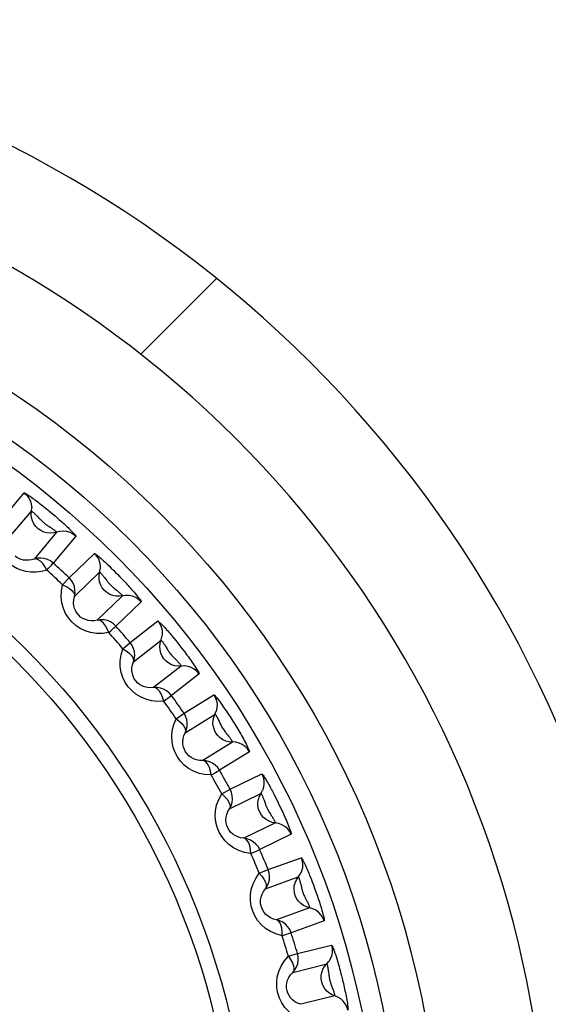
# Model space of a CAD drawing. Header units: millimetres. Extents: x -2579 to 1363, y -329 to 2298.
# Tile 103 of 256: x -1212.69 to -1207.73, y 1572.15 to 1581.39. Entities that reach past the tile are written whole.
import ezdxf

# ---------------------------------------------------------------- set-up
doc = ezdxf.new("R2010")
doc.units = ezdxf.units.MM
doc.header["$LTSCALE"] = 30.734
doc.layers.get('0').update_dxf_attribs({"linetype": 'CONTINUOUS'})

msp = doc.modelspace()

# ---------------------------------------------------------------- linework, layer by layer
at = {"color": 3}
msp.add_line((-1211.5555, 1578.2493), (-1210.8439, 1578.9609), dxfattribs=at)
at = {"color": 2}
for p, q in [((-1212.8597, 1576.6946), (-1212.648, 1576.9466)), ((-1212.4961, 1576.8428), (-1212.4735, 1576.825)), ((-1212.7919, 1576.5246), (-1212.5805, 1576.7766)), ((-1212.4735, 1576.825), (-1212.4506, 1576.8066)), ((-1212.4506, 1576.8066), (-1212.4275, 1576.7878)), ((-1212.4275, 1576.7878), (-1212.4047, 1576.769)), ((-1212.4047, 1576.769), (-1212.3824, 1576.7502)), ((-1212.3824, 1576.7502), (-1212.3593, 1576.7306)), ((-1212.3443, 1576.5784), (-1212.5558, 1576.3265)), ((-1212.1652, 1576.5414), (-1212.3766, 1576.2893)), ((-1212.2273, 1576.1501), (-1211.9905, 1576.3786)), ((-1212.1777, 1575.9739), (-1211.9412, 1576.2024)), ((-1211.8529, 1576.2619), (-1211.8327, 1576.2423)), ((-1211.8327, 1576.2423), (-1211.8122, 1576.2221)), ((-1211.8122, 1576.2221), (-1211.7916, 1576.2015)), ((-1211.7916, 1576.2015), (-1211.7712, 1576.1806)), ((-1212.2894, 1576.0852), (-1212.2273, 1576.1501)), ((-1211.7712, 1576.1806), (-1211.7508, 1576.1596)), ((-1211.7508, 1576.1596), (-1211.7299, 1576.1377)), ((-1211.727, 1575.9807), (-1211.9637, 1575.7522)), ((-1211.5527, 1575.9252), (-1211.7893, 1575.6965)), ((-1211.6554, 1575.5425), (-1211.396, 1575.7449)), ((-1211.7239, 1575.4844), (-1211.6554, 1575.5425)), ((-1211.6245, 1575.3621), (-1211.3653, 1575.5646)), ((-1211.265, 1575.607), (-1211.246, 1575.5841)), ((-1211.246, 1575.5841), (-1211.2269, 1575.5606)), ((-1211.2269, 1575.5606), (-1211.2078, 1575.5368)), ((-1211.2078, 1575.5368), (-1211.1888, 1575.5128)), ((-1211.3237, 1575.5078), (-1211.3083, 1575.4824)), ((-1211.1888, 1575.5128), (-1211.1697, 1575.4882)), ((-1211.1755, 1575.3217), (-1211.4348, 1575.1192)), ((-1211.008, 1575.2483), (-1211.2672, 1575.0456)), ((-1211.1501, 1574.8784), (-1210.871, 1575.0526)), ((-1211.2243, 1574.8278), (-1211.1501, 1574.8784)), ((-1211.1382, 1574.6957), (-1210.8593, 1574.8701)), ((-1210.7113, 1574.835), (-1210.6926, 1574.8055)), ((-1210.6959, 1574.6086), (-1210.975, 1574.4344)), ((-1210.537, 1574.5181), (-1210.816, 1574.3436)), ((-1210.7171, 1574.1651), (-1210.4212, 1574.3093)), ((-1210.7961, 1574.1226), (-1210.7171, 1574.1651)), ((-1210.7243, 1573.9822), (-1210.4287, 1574.1265)), ((-1210.3998, 1574.0623), (-1210.39, 1574.0342)), ((-1210.3217, 1574.1471), (-1210.3079, 1574.1208)), ((-1210.3079, 1574.1208), (-1210.2941, 1574.0938)), ((-1210.2941, 1574.0938), (-1210.2804, 1574.0665)), ((-1210.2804, 1574.0665), (-1210.2668, 1574.0391)), ((-1210.2668, 1574.0391), (-1210.2532, 1574.011)), ((-1210.2935, 1573.8494), (-1210.5892, 1573.7053)), ((-1210.1449, 1573.7428), (-1210.4406, 1573.5984)), ((-1210.3609, 1573.4105), (-1210.0516, 1573.5229)), ((-1210.4439, 1573.3765), (-1210.3609, 1573.4105)), ((-1210.3872, 1573.2294), (-1210.0781, 1573.342)), ((-1209.9696, 1573.3513), (-1209.9586, 1573.3236)), ((-1209.9586, 1573.3236), (-1209.9477, 1573.2954)), ((-1210.0561, 1573.2751), (-1210.0493, 1573.2461)), ((-1209.9477, 1573.2954), (-1209.9369, 1573.2668)), ((-1209.9369, 1573.2668), (-1209.9263, 1573.2381)), ((-1209.9263, 1573.2381), (-1209.9157, 1573.2088)), ((-1209.9727, 1573.0522), (-1210.2818, 1572.9398)), ((-1209.836, 1572.9306), (-1210.1452, 1572.818)), ((-1210.0855, 1572.6228), (-1209.7662, 1572.7023)), ((-1210.1717, 1572.5977), (-1210.0855, 1572.6228)), ((-1210.1307, 1572.4454), (-1209.8115, 1572.5251)), ((-1209.6816, 1572.4459), (-1209.6729, 1572.4122)), ((-1209.7369, 1572.2259), (-1210.0561, 1572.1464))]:
    msp.add_line(p, q, dxfattribs=at)
for points in [[(-1212.648, 1576.9466), (-1212.6452, 1576.9465), (-1212.6403, 1576.9446), (-1212.6328, 1576.9406), (-1212.6237, 1576.9351), (-1212.6134, 1576.9285), (-1212.6023, 1576.9211), (-1212.5905, 1576.913), (-1212.5784, 1576.9044), (-1212.5661, 1576.8956), (-1212.5538, 1576.8866), (-1212.5418, 1576.8777), (-1212.53, 1576.8689), (-1212.5186, 1576.8601), (-1212.5073, 1576.8515), (-1212.4961, 1576.8428)], [(-1212.648, 1576.9466), (-1212.6246, 1576.9248), (-1212.6054, 1576.8993), (-1212.5911, 1576.8708), (-1212.582, 1576.8402), (-1212.5784, 1576.8084)], [(-1212.3742, 1576.571), (-1212.4049, 1576.5687), (-1212.4356, 1576.5718), (-1212.4652, 1576.58), (-1212.4931, 1576.5932), (-1212.5183, 1576.6109), (-1212.5401, 1576.6326), (-1212.5579, 1576.6578), (-1212.5712, 1576.6856), (-1212.5795, 1576.7152), (-1212.5826, 1576.7459), (-1212.5784, 1576.8084)], [(-1212.5805, 1576.7766), (-1212.5795, 1576.7765), (-1212.5775, 1576.7755), (-1212.5747, 1576.7735), (-1212.5711, 1576.7708), (-1212.5672, 1576.7676), (-1212.5629, 1576.7639), (-1212.5583, 1576.7598), (-1212.5536, 1576.7555), (-1212.5488, 1576.7509), (-1212.544, 1576.7461), (-1212.5392, 1576.7413), (-1212.5345, 1576.7364), (-1212.5298, 1576.7316)], [(-1212.5298, 1576.7316), (-1212.5203, 1576.7215), (-1212.5102, 1576.7107)], [(-1212.5102, 1576.7107), (-1212.5049, 1576.7051), (-1212.4993, 1576.6993), (-1212.4935, 1576.6935), (-1212.4875, 1576.6875), (-1212.4813, 1576.6817), (-1212.4749, 1576.676), (-1212.4684, 1576.6704)], [(-1212.4684, 1576.6704), (-1212.4617, 1576.6649), (-1212.4549, 1576.6596), (-1212.4478, 1576.6543), (-1212.4406, 1576.6491), (-1212.4333, 1576.6441), (-1212.426, 1576.6392), (-1212.4189, 1576.6346), (-1212.4054, 1576.6258)], [(-1212.3593, 1576.7306), (-1212.3352, 1576.7097), (-1212.323, 1576.699), (-1212.3111, 1576.6885), (-1212.2992, 1576.6778), (-1212.2872, 1576.6671), (-1212.2752, 1576.6561), (-1212.2629, 1576.6447), (-1212.2504, 1576.6331), (-1212.2379, 1576.6213), (-1212.2257, 1576.6094), (-1212.2137, 1576.5977), (-1212.2023, 1576.5863), (-1212.1918, 1576.5754), (-1212.1825, 1576.5654), (-1212.1747, 1576.5564), (-1212.1689, 1576.5492), (-1212.1658, 1576.5443), (-1212.1652, 1576.5414)], [(-1212.4054, 1576.6258), (-1212.3988, 1576.6214), (-1212.3922, 1576.617), (-1212.3857, 1576.6126), (-1212.3793, 1576.6082), (-1212.3732, 1576.6037), (-1212.3673, 1576.5994), (-1212.3618, 1576.5951), (-1212.3568, 1576.5911), (-1212.3524, 1576.5874), (-1212.3488, 1576.584), (-1212.3461, 1576.5813), (-1212.3446, 1576.5794), (-1212.3443, 1576.5784)], [(-1212.1652, 1576.5414), (-1212.1907, 1576.5607), (-1212.2192, 1576.5752), (-1212.2497, 1576.5844), (-1212.2815, 1576.588), (-1212.3133, 1576.586), (-1212.3742, 1576.571)], [(-1211.9905, 1576.3786), (-1211.9695, 1576.3545), (-1211.9531, 1576.3271), (-1211.9418, 1576.2972), (-1211.936, 1576.2658), (-1211.9357, 1576.2339)], [(-1211.9905, 1576.3786), (-1211.9879, 1576.3782), (-1211.9833, 1576.3759), (-1211.9764, 1576.3713), (-1211.9681, 1576.3651), (-1211.9588, 1576.3577), (-1211.9487, 1576.3493), (-1211.9382, 1576.3403), (-1211.9272, 1576.3307), (-1211.9161, 1576.3209), (-1211.905, 1576.3108), (-1211.8941, 1576.3008), (-1211.8835, 1576.2909), (-1211.8731, 1576.2812), (-1211.863, 1576.2716), (-1211.8529, 1576.2619)], [(-1212.437, 1576.2228), (-1212.4876, 1576.2092), (-1212.5371, 1576.2024), (-1212.586, 1576.2027), (-1212.6332, 1576.2092), (-1212.6775, 1576.2213), (-1212.7189, 1576.2385), (-1212.7567, 1576.2598), (-1212.7913, 1576.2856)], [(-1212.5558, 1576.3265), (-1212.5811, 1576.3189), (-1212.6063, 1576.315), (-1212.631, 1576.3146), (-1212.6546, 1576.3173), (-1212.6769, 1576.3229), (-1212.6976, 1576.3312), (-1212.7165, 1576.3417), (-1212.7336, 1576.3543)], [(-1212.3766, 1576.2893), (-1212.4021, 1576.3086), (-1212.4306, 1576.3231), (-1212.4612, 1576.3323), (-1212.4929, 1576.336), (-1212.5248, 1576.3341), (-1212.5558, 1576.3265)], [(-1212.437, 1576.2228), (-1212.4555, 1576.255), (-1212.475, 1576.2833), (-1212.4962, 1576.3052), (-1212.5173, 1576.3201), (-1212.537, 1576.3275), (-1212.5558, 1576.3265)], [(-1212.437, 1576.2228), (-1212.4203, 1576.2409), (-1212.4061, 1576.2568), (-1212.3942, 1576.2699), (-1212.3852, 1576.2798), (-1212.3794, 1576.2863), (-1212.3766, 1576.2893)], [(-1211.7575, 1575.9764), (-1211.7883, 1575.9774), (-1211.8184, 1575.9836), (-1211.8471, 1575.9949), (-1211.8734, 1576.0109), (-1211.8966, 1576.0311), (-1211.9161, 1576.0551), (-1211.9311, 1576.0819), (-1211.9414, 1576.111), (-1211.9466, 1576.1413), (-1211.9465, 1576.1721), (-1211.9357, 1576.2339)], [(-1211.9412, 1576.2024), (-1211.9402, 1576.2023), (-1211.9384, 1576.2011), (-1211.9358, 1576.1989), (-1211.9327, 1576.196), (-1211.9291, 1576.1924), (-1211.9254, 1576.1884), (-1211.9213, 1576.184), (-1211.9172, 1576.1793), (-1211.913, 1576.1743), (-1211.9087, 1576.1692), (-1211.9045, 1576.164), (-1211.9004, 1576.1588), (-1211.8963, 1576.1535)], [(-1212.1777, 1575.9739), (-1212.1723, 1576.0054), (-1212.1726, 1576.0373), (-1212.1785, 1576.0687), (-1212.1898, 1576.0986), (-1212.2063, 1576.126), (-1212.2273, 1576.1501)], [(-1211.8963, 1576.1535), (-1211.8881, 1576.1428), (-1211.8839, 1576.1372), (-1211.8749, 1576.1254)], [(-1211.8749, 1576.1254), (-1211.8701, 1576.1192), (-1211.8651, 1576.1129), (-1211.8599, 1576.1066), (-1211.8545, 1576.1002), (-1211.8489, 1576.0938), (-1211.8431, 1576.0875), (-1211.8371, 1576.0813), (-1211.8309, 1576.0752), (-1211.8244, 1576.0692), (-1211.8177, 1576.0632), (-1211.8109, 1576.0572), (-1211.804, 1576.0515), (-1211.7973, 1576.046), (-1211.7844, 1576.0355)], [(-1211.7299, 1576.1377), (-1211.708, 1576.1144), (-1211.6968, 1576.1023), (-1211.6857, 1576.0903), (-1211.6748, 1576.0782), (-1211.6639, 1576.0662), (-1211.653, 1576.0539), (-1211.6417, 1576.0412), (-1211.6304, 1576.0282), (-1211.619, 1576.0149), (-1211.6078, 1576.0016), (-1211.5969, 1575.9884), (-1211.5865, 1575.9756), (-1211.5769, 1575.9634), (-1211.5684, 1575.9522), (-1211.5612, 1575.9421), (-1211.5559, 1575.9338), (-1211.5531, 1575.9283), (-1211.5527, 1575.9252)], [(-1211.8563, 1575.6367), (-1211.9152, 1575.628), (-1211.9717, 1575.6278), (-1212.0263, 1575.6364), (-1212.0774, 1575.6525), (-1212.1238, 1575.675), (-1212.1655, 1575.7031), (-1212.2019, 1575.7357), (-1212.2333, 1575.7732), (-1212.2601, 1575.8158), (-1212.2811, 1575.863), (-1212.2955, 1575.9148), (-1212.3024, 1575.9699), (-1212.3002, 1576.0265), (-1212.2894, 1576.0852)], [(-1212.2894, 1576.0852), (-1212.256, 1576.069), (-1212.2265, 1576.0515), (-1212.2031, 1576.0319), (-1212.1868, 1576.0119), (-1212.178, 1575.9928), (-1212.1777, 1575.9739)], [(-1211.7844, 1576.0355), (-1211.7782, 1576.0304), (-1211.772, 1576.0253), (-1211.7659, 1576.0201), (-1211.7599, 1576.015), (-1211.7541, 1576.0098), (-1211.7486, 1576.0048), (-1211.7434, 1575.9999), (-1211.7387, 1575.9952), (-1211.7346, 1575.991), (-1211.7312, 1575.9871), (-1211.7286, 1575.984), (-1211.7272, 1575.9818), (-1211.727, 1575.9807)], [(-1211.9637, 1575.7522), (-1211.9933, 1575.747), (-1212.0222, 1575.7464), (-1212.0498, 1575.7501), (-1212.0754, 1575.7577), (-1212.0987, 1575.7685), (-1212.1194, 1575.7822), (-1212.1374, 1575.7983), (-1212.1529, 1575.8168), (-1212.166, 1575.838), (-1212.1761, 1575.8616), (-1212.1828, 1575.8876), (-1212.1856, 1575.9154), (-1212.184, 1575.9444), (-1212.1777, 1575.9739)], [(-1211.5527, 1575.9252), (-1211.576, 1575.947), (-1211.6028, 1575.9644), (-1211.6323, 1575.9767), (-1211.6635, 1575.9837), (-1211.6954, 1575.985), (-1211.7575, 1575.9764)], [(-1211.7893, 1575.6965), (-1211.8126, 1575.7184), (-1211.8394, 1575.7358), (-1211.8689, 1575.7482), (-1211.9001, 1575.7552), (-1211.932, 1575.7565), (-1211.9637, 1575.7522)], [(-1211.8563, 1575.6367), (-1211.8713, 1575.6706), (-1211.8878, 1575.7008), (-1211.9065, 1575.7248), (-1211.926, 1575.7418), (-1211.9448, 1575.7513), (-1211.9637, 1575.7522)], [(-1211.396, 1575.7449), (-1211.3777, 1575.7188), (-1211.3642, 1575.6898), (-1211.3561, 1575.6589), (-1211.3535, 1575.6271), (-1211.3566, 1575.5953)], [(-1211.396, 1575.7449), (-1211.3932, 1575.7442), (-1211.3885, 1575.7411), (-1211.3818, 1575.7353), (-1211.3736, 1575.7277), (-1211.3646, 1575.7188), (-1211.3549, 1575.7087), (-1211.3447, 1575.698), (-1211.3343, 1575.6866), (-1211.3238, 1575.6751), (-1211.3134, 1575.6634), (-1211.3033, 1575.6519), (-1211.2935, 1575.6406), (-1211.2839, 1575.6294), (-1211.2744, 1575.6182), (-1211.265, 1575.607)], [(-1211.8563, 1575.6367), (-1211.8378, 1575.653), (-1211.822, 1575.6673), (-1211.8089, 1575.6791), (-1211.7989, 1575.688), (-1211.7924, 1575.6939), (-1211.7893, 1575.6965)], [(-1211.6245, 1575.3621), (-1211.6158, 1575.3928), (-1211.6127, 1575.4246), (-1211.6153, 1575.4564), (-1211.6235, 1575.4873), (-1211.637, 1575.5163), (-1211.6554, 1575.5425)], [(-1211.2063, 1575.3206), (-1211.2368, 1575.3248), (-1211.2661, 1575.3342), (-1211.2935, 1575.3484), (-1211.318, 1575.367), (-1211.3389, 1575.3896), (-1211.3558, 1575.4154), (-1211.368, 1575.4437), (-1211.3751, 1575.4737), (-1211.3771, 1575.5044), (-1211.3738, 1575.535), (-1211.3566, 1575.5953)], [(-1211.3653, 1575.5646), (-1211.3643, 1575.5643), (-1211.3625, 1575.5628), (-1211.36, 1575.5601), (-1211.357, 1575.5566), (-1211.3537, 1575.5524), (-1211.3501, 1575.5477), (-1211.3464, 1575.5426), (-1211.3425, 1575.5371), (-1211.3387, 1575.5314), (-1211.3349, 1575.5256), (-1211.3311, 1575.5197), (-1211.3274, 1575.5138), (-1211.3237, 1575.5078)], [(-1211.3401, 1574.9931), (-1211.3996, 1574.9906), (-1211.4558, 1574.9963), (-1211.5091, 1575.0106), (-1211.5584, 1575.0319), (-1211.6022, 1575.0591), (-1211.6406, 1575.0915), (-1211.6735, 1575.1277), (-1211.7007, 1575.1682), (-1211.723, 1575.2134), (-1211.7389, 1575.2625), (-1211.7478, 1575.3156), (-1211.7489, 1575.3711), (-1211.7408, 1575.4271), (-1211.7239, 1575.4844)], [(-1211.7239, 1575.4844), (-1211.6924, 1575.4649), (-1211.6649, 1575.4443), (-1211.6437, 1575.4224), (-1211.6295, 1575.4008), (-1211.6228, 1575.3809), (-1211.6245, 1575.3621)], [(-1211.3083, 1575.4824), (-1211.304, 1575.4755), (-1211.2996, 1575.4684), (-1211.2949, 1575.4612), (-1211.2899, 1575.454), (-1211.2848, 1575.4467), (-1211.2794, 1575.4396), (-1211.2738, 1575.4325), (-1211.2679, 1575.4254), (-1211.2618, 1575.4184), (-1211.2555, 1575.4114), (-1211.249, 1575.4046), (-1211.2426, 1575.3979), (-1211.2241, 1575.3794)], [(-1211.1697, 1575.4882), (-1211.1498, 1575.4621), (-1211.1396, 1575.4486), (-1211.1293, 1575.4349), (-1211.1191, 1575.4211), (-1211.1091, 1575.4073), (-1211.099, 1575.3935), (-1211.0888, 1575.3792), (-1211.0785, 1575.3646), (-1211.0681, 1575.3496), (-1211.0578, 1575.3346), (-1211.0478, 1575.3196), (-1211.0383, 1575.305), (-1211.0294, 1575.291), (-1211.0216, 1575.2781), (-1211.0151, 1575.2667), (-1211.0104, 1575.2575), (-1211.0081, 1575.2515), (-1211.008, 1575.2483)], [(-1211.4348, 1575.1192), (-1211.4648, 1575.1171), (-1211.4936, 1575.1195), (-1211.5206, 1575.1261), (-1211.5453, 1575.1363), (-1211.5673, 1575.1495), (-1211.5865, 1575.1653), (-1211.6027, 1575.1832), (-1211.6162, 1575.2032), (-1211.627, 1575.2257), (-1211.6346, 1575.2502), (-1211.6386, 1575.2768), (-1211.6384, 1575.3047), (-1211.6338, 1575.3334), (-1211.6245, 1575.3621)], [(-1211.2241, 1575.3794), (-1211.2182, 1575.3734), (-1211.2123, 1575.3674), (-1211.2066, 1575.3613), (-1211.201, 1575.3553), (-1211.1958, 1575.3494), (-1211.1908, 1575.3437), (-1211.1864, 1575.3382), (-1211.1824, 1575.3332), (-1211.1792, 1575.3288), (-1211.1768, 1575.3253), (-1211.1756, 1575.3228), (-1211.1755, 1575.3217)], [(-1211.008, 1575.2483), (-1211.0289, 1575.2724), (-1211.0538, 1575.2925), (-1211.0818, 1575.3078), (-1211.112, 1575.318), (-1211.1436, 1575.3227), (-1211.2063, 1575.3206)], [(-1211.2672, 1575.0456), (-1211.2881, 1575.0698), (-1211.313, 1575.0899), (-1211.341, 1575.1053), (-1211.3712, 1575.1155), (-1211.4028, 1575.1202), (-1211.4348, 1575.1192)], [(-1211.3401, 1574.9931), (-1211.3515, 1575.0284), (-1211.3647, 1575.0601), (-1211.3808, 1575.086), (-1211.3984, 1575.1049), (-1211.4161, 1575.1163), (-1211.4348, 1575.1192)], [(-1211.3401, 1574.9931), (-1211.32, 1575.0073), (-1211.3028, 1575.02), (-1211.2885, 1575.0303), (-1211.2776, 1575.0381), (-1211.2705, 1575.0433), (-1211.2672, 1575.0456)], [(-1210.871, 1575.0526), (-1210.8555, 1575.0247), (-1210.8451, 1574.9945), (-1210.8403, 1574.9629), (-1210.8411, 1574.931), (-1210.8475, 1574.8997)], [(-1210.871, 1575.0526), (-1210.8679, 1575.0515), (-1210.8622, 1575.0463), (-1210.8535, 1575.0366), (-1210.8428, 1575.0237), (-1210.8307, 1575.0082), (-1210.8178, 1574.9911), (-1210.8048, 1574.9732), (-1210.7917, 1574.9549), (-1210.7788, 1574.9365), (-1210.7662, 1574.9181), (-1210.754, 1574.9002), (-1210.7424, 1574.8827), (-1210.7314, 1574.8661), (-1210.7211, 1574.8501), (-1210.7113, 1574.835)], [(-1210.7267, 1574.6108), (-1210.7565, 1574.6182), (-1210.7848, 1574.6305), (-1210.8105, 1574.6475), (-1210.8329, 1574.6686), (-1210.8514, 1574.6933), (-1210.8654, 1574.7207), (-1210.8746, 1574.7501), (-1210.8786, 1574.7807), (-1210.8773, 1574.8115), (-1210.8708, 1574.8416), (-1210.8475, 1574.8997)], [(-1210.8939, 1574.2991), (-1210.9535, 1574.3029), (-1211.0089, 1574.3144), (-1211.0606, 1574.3343), (-1211.1074, 1574.3607), (-1211.1481, 1574.3925), (-1211.1829, 1574.4287), (-1211.2117, 1574.4682), (-1211.2345, 1574.5113), (-1211.2518, 1574.5587), (-1211.2625, 1574.6094), (-1211.2658, 1574.6629), (-1211.261, 1574.718), (-1211.247, 1574.7727), (-1211.2243, 1574.8278)], [(-1211.2243, 1574.8278), (-1211.195, 1574.8051), (-1211.1698, 1574.7817), (-1211.151, 1574.7578), (-1211.1392, 1574.7348), (-1211.1346, 1574.7143), (-1211.1382, 1574.6957)], [(-1211.1382, 1574.6957), (-1211.1264, 1574.7254), (-1211.12, 1574.7567), (-1211.1193, 1574.7887), (-1211.1242, 1574.8202), (-1211.1346, 1574.8505), (-1211.1501, 1574.8784)], [(-1210.8593, 1574.8701), (-1210.8582, 1574.8696), (-1210.8561, 1574.8672), (-1210.853, 1574.8629), (-1210.8491, 1574.8569), (-1210.8448, 1574.8498), (-1210.8403, 1574.8417), (-1210.8357, 1574.8331), (-1210.8311, 1574.8241), (-1210.8265, 1574.8147), (-1210.8219, 1574.8051), (-1210.8127, 1574.7856)], [(-1210.6926, 1574.8055), (-1210.6738, 1574.7753), (-1210.6642, 1574.7596), (-1210.6545, 1574.7438), (-1210.6451, 1574.728), (-1210.636, 1574.7127), (-1210.6272, 1574.6977), (-1210.6187, 1574.6831), (-1210.6104, 1574.6685), (-1210.6019, 1574.6535), (-1210.5933, 1574.6381), (-1210.5847, 1574.6224), (-1210.5762, 1574.6067), (-1210.568, 1574.5911), (-1210.5603, 1574.5759), (-1210.5532, 1574.5615), (-1210.547, 1574.5483), (-1210.5419, 1574.5366), (-1210.5383, 1574.5273), (-1210.5367, 1574.5212), (-1210.537, 1574.5181)], [(-1210.8127, 1574.7856), (-1210.8082, 1574.776), (-1210.8035, 1574.7666), (-1210.7988, 1574.7576), (-1210.794, 1574.7488), (-1210.7889, 1574.74), (-1210.7835, 1574.7312), (-1210.7777, 1574.7224), (-1210.7716, 1574.7137), (-1210.7654, 1574.7053), (-1210.7591, 1574.6972), (-1210.7532, 1574.6897), (-1210.7475, 1574.6826), (-1210.7422, 1574.676)], [(-1210.975, 1574.4344), (-1211.0051, 1574.4354), (-1211.0335, 1574.4409), (-1211.0598, 1574.4503), (-1211.0833, 1574.4631), (-1211.1038, 1574.4786), (-1211.1212, 1574.4963), (-1211.1354, 1574.5158), (-1211.1467, 1574.5371), (-1211.155, 1574.5606), (-1211.16, 1574.5859), (-1211.1611, 1574.6126), (-1211.1581, 1574.6403), (-1211.1505, 1574.6683), (-1211.1382, 1574.6957)], [(-1210.7422, 1574.676), (-1210.7318, 1574.6631), (-1210.7268, 1574.6566), (-1210.7219, 1574.6502), (-1210.7171, 1574.6437), (-1210.7126, 1574.6375), (-1210.7084, 1574.6314), (-1210.7046, 1574.6257), (-1210.7014, 1574.6205), (-1210.6987, 1574.6159), (-1210.6968, 1574.6122), (-1210.6959, 1574.6098), (-1210.6959, 1574.6086)], [(-1210.537, 1574.5181), (-1210.5553, 1574.5443), (-1210.5779, 1574.5669), (-1210.6042, 1574.5851), (-1210.6332, 1574.5984), (-1210.6641, 1574.6063), (-1210.7267, 1574.6108)], [(-1210.8939, 1574.2991), (-1210.9016, 1574.3354), (-1210.9115, 1574.3683), (-1210.9248, 1574.3957), (-1210.9402, 1574.4164), (-1210.9567, 1574.4296), (-1210.9749, 1574.4344)], [(-1210.816, 1574.3436), (-1210.8343, 1574.3699), (-1210.8569, 1574.3925), (-1210.8831, 1574.4107), (-1210.9121, 1574.424), (-1210.9431, 1574.432), (-1210.9749, 1574.4344)], [(-1210.8939, 1574.2991), (-1210.8725, 1574.3111), (-1210.8541, 1574.3219), (-1210.8387, 1574.3307), (-1210.8271, 1574.3373), (-1210.8196, 1574.3417), (-1210.816, 1574.3436)], [(-1210.4212, 1574.3093), (-1210.4087, 1574.2799), (-1210.4016, 1574.2487), (-1210.4, 1574.2168), (-1210.4042, 1574.1852), (-1210.4138, 1574.1547)], [(-1210.4212, 1574.3093), (-1210.4186, 1574.308), (-1210.4147, 1574.3039), (-1210.4093, 1574.2969), (-1210.4029, 1574.2877), (-1210.3959, 1574.2771), (-1210.3885, 1574.2653), (-1210.3808, 1574.2526), (-1210.3729, 1574.2394), (-1210.3651, 1574.2259), (-1210.3574, 1574.2123), (-1210.3499, 1574.199), (-1210.3426, 1574.1858), (-1210.3356, 1574.1729), (-1210.3286, 1574.1601), (-1210.3217, 1574.1471)], [(-1210.7243, 1573.9822), (-1210.7094, 1574.0105), (-1210.6998, 1574.041), (-1210.6957, 1574.0727), (-1210.6973, 1574.1046), (-1210.7045, 1574.1357), (-1210.7171, 1574.1651)], [(-1210.3238, 1573.8547), (-1210.3528, 1573.8652), (-1210.3796, 1573.8804), (-1210.4033, 1573.9), (-1210.4234, 1573.9234), (-1210.4393, 1573.9498), (-1210.4504, 1573.9786), (-1210.4564, 1574.0088), (-1210.4572, 1574.0396), (-1210.4527, 1574.0701), (-1210.4431, 1574.0993), (-1210.4138, 1574.1547)], [(-1210.5228, 1573.5622), (-1210.5815, 1573.5722), (-1210.6353, 1573.5894), (-1210.6846, 1573.6145), (-1210.7283, 1573.6456), (-1210.7654, 1573.6813), (-1210.7964, 1573.721), (-1210.8209, 1573.7632), (-1210.8392, 1573.8085), (-1210.8515, 1573.8573), (-1210.8569, 1573.9087), (-1210.8546, 1573.9624), (-1210.8441, 1574.0169), (-1210.8245, 1574.0701), (-1210.7961, 1574.1226)], [(-1210.7961, 1574.1226), (-1210.7694, 1574.0969), (-1210.7467, 1574.0711), (-1210.7305, 1574.0453), (-1210.7212, 1574.0212), (-1210.7187, 1574.0003), (-1210.7243, 1573.9822)], [(-1210.4287, 1574.1265), (-1210.4278, 1574.126), (-1210.4263, 1574.1241), (-1210.4244, 1574.121), (-1210.4222, 1574.1169), (-1210.4198, 1574.1121), (-1210.4173, 1574.1068), (-1210.4147, 1574.101), (-1210.4121, 1574.0949), (-1210.4095, 1574.0885), (-1210.407, 1574.082), (-1210.4045, 1574.0754), (-1210.4021, 1574.0689), (-1210.3998, 1574.0623)], [(-1210.5892, 1573.7053), (-1210.619, 1573.7094), (-1210.6467, 1573.7178), (-1210.6718, 1573.7298), (-1210.6938, 1573.745), (-1210.7126, 1573.7625), (-1210.7281, 1573.7819), (-1210.7402, 1573.8028), (-1210.7492, 1573.8252), (-1210.7551, 1573.8494), (-1210.7574, 1573.8749), (-1210.7558, 1573.9018), (-1210.7499, 1573.9291), (-1210.7394, 1573.9561), (-1210.7243, 1573.9822)], [(-1210.39, 1574.0342), (-1210.3873, 1574.0265), (-1210.3844, 1574.0187), (-1210.3813, 1574.0107), (-1210.378, 1574.0026), (-1210.3744, 1573.9944), (-1210.3707, 1573.9863), (-1210.3666, 1573.9782), (-1210.3624, 1573.9701), (-1210.3578, 1573.9619), (-1210.3531, 1573.9538), (-1210.3482, 1573.9457), (-1210.3433, 1573.9379), (-1210.3291, 1573.9159)], [(-1210.2532, 1574.011), (-1210.2392, 1573.9814), (-1210.232, 1573.966), (-1210.2248, 1573.9505), (-1210.2177, 1573.9349), (-1210.2107, 1573.9194), (-1210.2038, 1573.9037), (-1210.1968, 1573.8876), (-1210.1898, 1573.8712), (-1210.1827, 1573.8544), (-1210.1758, 1573.8376), (-1210.1691, 1573.8208), (-1210.1628, 1573.8045), (-1210.157, 1573.789), (-1210.152, 1573.7748), (-1210.148, 1573.7623), (-1210.1453, 1573.7523), (-1210.1443, 1573.7459), (-1210.1449, 1573.7428)], [(-1210.3291, 1573.9159), (-1210.3245, 1573.9088), (-1210.3201, 1573.9017), (-1210.3157, 1573.8946), (-1210.3115, 1573.8876), (-1210.3076, 1573.8807), (-1210.304, 1573.8741), (-1210.3007, 1573.8679), (-1210.2979, 1573.8621), (-1210.2956, 1573.8571), (-1210.2941, 1573.8532), (-1210.2934, 1573.8505), (-1210.2935, 1573.8494)], [(-1210.1449, 1573.7428), (-1210.1604, 1573.7707), (-1210.1805, 1573.7955), (-1210.2047, 1573.8164), (-1210.2322, 1573.8326), (-1210.2621, 1573.8437), (-1210.3238, 1573.8547)], [(-1210.5228, 1573.5622), (-1210.5266, 1573.5991), (-1210.533, 1573.6329), (-1210.5434, 1573.6615), (-1210.5566, 1573.6837), (-1210.5716, 1573.6986), (-1210.5892, 1573.7053)], [(-1210.4406, 1573.5984), (-1210.456, 1573.6264), (-1210.4762, 1573.6512), (-1210.5004, 1573.6721), (-1210.5278, 1573.6884), (-1210.5578, 1573.6996), (-1210.5892, 1573.7053)], [(-1210.5228, 1573.5622), (-1210.5002, 1573.572), (-1210.4808, 1573.5807), (-1210.4646, 1573.5879), (-1210.4523, 1573.5932), (-1210.4444, 1573.5968), (-1210.4406, 1573.5984)], [(-1210.0516, 1573.5229), (-1210.0422, 1573.4924), (-1210.0384, 1573.4607), (-1210.0402, 1573.4288), (-1210.0476, 1573.3977), (-1210.0604, 1573.3685)], [(-1210.0516, 1573.5229), (-1210.0492, 1573.5214), (-1210.0457, 1573.517), (-1210.041, 1573.5094), (-1210.0356, 1573.4996), (-1210.0298, 1573.4883), (-1210.0237, 1573.4758), (-1210.0173, 1573.4624), (-1210.0109, 1573.4484), (-1210.0045, 1573.4342), (-1209.9982, 1573.4199), (-1209.9922, 1573.4058), (-1209.9863, 1573.392), (-1209.9807, 1573.3784), (-1209.9751, 1573.3649), (-1209.9696, 1573.3513)], [(-1210.3872, 1573.2294), (-1210.3695, 1573.2559), (-1210.3567, 1573.2852), (-1210.3493, 1573.3163), (-1210.3476, 1573.3482), (-1210.3514, 1573.38), (-1210.3609, 1573.4105)], [(-1210.2307, 1572.7906), (-1210.2881, 1572.8066), (-1210.3398, 1572.8294), (-1210.3861, 1572.8595), (-1210.4263, 1572.895), (-1210.4596, 1572.9344), (-1210.4862, 1572.9771), (-1210.5062, 1573.0216), (-1210.5196, 1573.0686), (-1210.5268, 1573.1184), (-1210.5268, 1573.1701), (-1210.5189, 1573.2233), (-1210.5027, 1573.2764), (-1210.4777, 1573.3272), (-1210.4439, 1573.3765)], [(-1210.4439, 1573.3765), (-1210.42, 1573.3481), (-1210.4002, 1573.3201), (-1210.3868, 1573.2927), (-1210.38, 1573.2678), (-1210.3798, 1573.2467), (-1210.3872, 1573.2294)], [(-1210.0023, 1573.0607), (-1210.03, 1573.0742), (-1210.055, 1573.0921), (-1210.0766, 1573.1141), (-1210.0942, 1573.1394), (-1210.1071, 1573.1673), (-1210.1152, 1573.1971), (-1210.118, 1573.2278), (-1210.1156, 1573.2585), (-1210.1079, 1573.2883), (-1210.0953, 1573.3164), (-1210.0604, 1573.3685)], [(-1210.0781, 1573.342), (-1210.0773, 1573.3414), (-1210.076, 1573.3393), (-1210.0745, 1573.336), (-1210.0727, 1573.3317), (-1210.0708, 1573.3267), (-1210.0689, 1573.3212), (-1210.0669, 1573.3151), (-1210.065, 1573.3087), (-1210.0631, 1573.3021), (-1210.0612, 1573.2954), (-1210.0594, 1573.2887), (-1210.0578, 1573.2819), (-1210.0561, 1573.2751)], [(-1210.2818, 1572.9398), (-1210.311, 1572.947), (-1210.3377, 1572.9583), (-1210.3613, 1572.9729), (-1210.3817, 1572.9902), (-1210.3985, 1573.0096), (-1210.4119, 1573.0306), (-1210.4218, 1573.0526), (-1210.4284, 1573.0758), (-1210.4317, 1573.1004), (-1210.4314, 1573.1261), (-1210.4269, 1573.1526), (-1210.4182, 1573.1792), (-1210.405, 1573.205), (-1210.3872, 1573.2294)], [(-1210.0493, 1573.2461), (-1210.0474, 1573.2382), (-1210.0453, 1573.2301), (-1210.0431, 1573.2218), (-1210.0406, 1573.2134), (-1210.038, 1573.2049), (-1210.0351, 1573.1965), (-1210.0319, 1573.188), (-1210.0285, 1573.1794), (-1210.0249, 1573.1709), (-1210.021, 1573.1623), (-1210.0169, 1573.1538), (-1210.0129, 1573.1455), (-1210.0011, 1573.1221)], [(-1209.9157, 1573.2088), (-1209.9048, 1573.1779), (-1209.8993, 1573.1618), (-1209.8938, 1573.1456), (-1209.8883, 1573.1293), (-1209.883, 1573.1132), (-1209.8778, 1573.0969), (-1209.8725, 1573.0802), (-1209.8672, 1573.0631), (-1209.8619, 1573.0457), (-1209.8568, 1573.0282), (-1209.8519, 1573.0108), (-1209.8473, 1572.9939), (-1209.8432, 1572.9779), (-1209.8398, 1572.9633), (-1209.8371, 1572.9504), (-1209.8355, 1572.9402), (-1209.8351, 1572.9337), (-1209.836, 1572.9306)], [(-1209.836, 1572.9306), (-1209.8485, 1572.9601), (-1209.8659, 1572.9868), (-1209.8878, 1573.0101), (-1209.9134, 1573.0291), (-1209.942, 1573.0433), (-1210.0023, 1573.0607)], [(-1210.0011, 1573.1221), (-1209.9973, 1573.1146), (-1209.9936, 1573.1071), (-1209.99, 1573.0995), (-1209.9866, 1573.0921), (-1209.9834, 1573.0849), (-1209.9805, 1573.0779), (-1209.9779, 1573.0713), (-1209.9757, 1573.0654), (-1209.974, 1573.0602), (-1209.9728, 1573.0561), (-1209.9724, 1573.0533), (-1209.9727, 1573.0522)], [(-1210.2307, 1572.7906), (-1210.2306, 1572.8277), (-1210.2335, 1572.862), (-1210.2408, 1572.8915), (-1210.2516, 1572.915), (-1210.265, 1572.9313), (-1210.2818, 1572.9398)], [(-1210.1452, 1572.818), (-1210.1576, 1572.8474), (-1210.175, 1572.8742), (-1210.1969, 1572.8975), (-1210.2225, 1572.9166), (-1210.2512, 1572.9308), (-1210.2818, 1572.9398)], [(-1210.2307, 1572.7906), (-1210.2072, 1572.7979), (-1210.187, 1572.8046), (-1210.1702, 1572.81), (-1210.1574, 1572.8141), (-1210.1491, 1572.8168), (-1210.1452, 1572.818)], [(-1209.7662, 1572.7023), (-1209.7601, 1572.6709), (-1209.7596, 1572.639), (-1209.7647, 1572.6075), (-1209.7753, 1572.5773), (-1209.7911, 1572.5496)], [(-1209.7662, 1572.7023), (-1209.7636, 1572.7002), (-1209.7598, 1572.6935), (-1209.7545, 1572.6816), (-1209.7483, 1572.666), (-1209.7416, 1572.6476), (-1209.7346, 1572.6273), (-1209.7278, 1572.6063), (-1209.721, 1572.5848), (-1209.7144, 1572.5633), (-1209.7081, 1572.542), (-1209.7021, 1572.5211), (-1209.6964, 1572.501), (-1209.6911, 1572.4817), (-1209.6862, 1572.4633), (-1209.6816, 1572.4459)], [(-1210.0209, 1571.9927), (-1210.0764, 1572.0147), (-1210.1255, 1572.0428), (-1210.1686, 1572.0777), (-1210.2049, 1572.1173), (-1210.2338, 1572.1601), (-1210.2557, 1572.2054), (-1210.2709, 1572.2517), (-1210.2792, 1572.2998), (-1210.281, 1572.3502), (-1210.2756, 1572.4016), (-1210.2621, 1572.4536), (-1210.2405, 1572.5045), (-1210.2104, 1572.5522), (-1210.1717, 1572.5977)], [(-1210.1717, 1572.5977), (-1210.1509, 1572.567), (-1210.1341, 1572.537), (-1210.1237, 1572.5084), (-1210.1195, 1572.4829), (-1210.1215, 1572.4619), (-1210.1307, 1572.4454)], [(-1210.1307, 1572.4454), (-1210.1103, 1572.47), (-1210.0945, 1572.4978), (-1210.0839, 1572.5279), (-1210.0788, 1572.5595), (-1210.0794, 1572.5914), (-1210.0855, 1572.6228)], [(-1209.7655, 1572.2374), (-1209.7916, 1572.2537), (-1209.8146, 1572.2742), (-1209.8338, 1572.2983), (-1209.8486, 1572.3253), (-1209.8586, 1572.3544), (-1209.8635, 1572.3849), (-1209.8631, 1572.4157), (-1209.8575, 1572.446), (-1209.8468, 1572.4748), (-1209.8313, 1572.5015), (-1209.7911, 1572.5496)], [(-1209.8115, 1572.5251), (-1209.8105, 1572.5243), (-1209.8093, 1572.5213), (-1209.8077, 1572.5162), (-1209.8059, 1572.5094), (-1209.804, 1572.5012), (-1209.8022, 1572.4922), (-1209.8005, 1572.4826), (-1209.7989, 1572.4725), (-1209.7974, 1572.4622), (-1209.796, 1572.4516), (-1209.7933, 1572.4303)], [(-1210.0561, 1572.1464), (-1210.0845, 1572.1567), (-1210.1098, 1572.1707), (-1210.1319, 1572.1877), (-1210.1504, 1572.2072), (-1210.165, 1572.2283), (-1210.1761, 1572.2505), (-1210.1836, 1572.2734), (-1210.1877, 1572.2972), (-1210.1884, 1572.3221), (-1210.1853, 1572.3476), (-1210.1781, 1572.3734), (-1210.1667, 1572.3988), (-1210.1508, 1572.4231), (-1210.1307, 1572.4454)], [(-1209.7933, 1572.4303), (-1209.7919, 1572.4197), (-1209.7904, 1572.4094), (-1209.7887, 1572.3993), (-1209.7869, 1572.3895), (-1209.7848, 1572.3796), (-1209.7823, 1572.3696), (-1209.7795, 1572.3594), (-1209.7764, 1572.3493), (-1209.7731, 1572.3393), (-1209.7697, 1572.3297), (-1209.7663, 1572.3207), (-1209.7631, 1572.3122), (-1209.7601, 1572.3043)], [(-1209.6729, 1572.4122), (-1209.6644, 1572.3776), (-1209.6601, 1572.3598), (-1209.6558, 1572.3417), (-1209.6517, 1572.3237), (-1209.6478, 1572.3064), (-1209.644, 1572.2894), (-1209.6405, 1572.2729), (-1209.637, 1572.2564), (-1209.6336, 1572.2395), (-1209.6302, 1572.2223), (-1209.6269, 1572.2047), (-1209.6237, 1572.1871), (-1209.6207, 1572.1697), (-1209.618, 1572.1529), (-1209.6157, 1572.1369), (-1209.6139, 1572.1225), (-1209.6127, 1572.1098), (-1209.6122, 1572.0998), (-1209.6125, 1572.0936), (-1209.6137, 1572.0907)], [(-1209.7601, 1572.3043), (-1209.7542, 1572.2888), (-1209.7514, 1572.2811), (-1209.7487, 1572.2734), (-1209.7462, 1572.2658), (-1209.7438, 1572.2585), (-1209.7417, 1572.2514), (-1209.7399, 1572.2448), (-1209.7384, 1572.2388), (-1209.7373, 1572.2336), (-1209.7367, 1572.2296), (-1209.7365, 1572.227), (-1209.7369, 1572.2259)], [(-1209.6137, 1572.0907), (-1209.623, 1572.1213), (-1209.6376, 1572.1497), (-1209.6569, 1572.1751), (-1209.6804, 1572.1967), (-1209.7074, 1572.2138), (-1209.7655, 1572.2374)]]:
    msp.add_lwpolyline(points, dxfattribs=at)
at = {"color": 7}
for radius in [9, 8.625, 8.4258]:
    msp.add_circle((-1217.7384, 1570.3898), radius, dxfattribs=at)
at = {"color": 2}
for radius in [7.2092, 7.0658]:
    msp.add_circle((-1217.7384, 1570.3898), radius, dxfattribs=at)
at = {"color": 7}
for radius in [11, 10]:
    msp.add_arc((-1217.7384, 1570.3898), radius, 312.5, 227.5, dxfattribs=at)
at = {"color": 2}
for radius, start, end in [(7.972, 46.26656, 47.73344), (7.8823, 46.26656, 47.73344), (7.8823, 40.26656, 41.73344), (7.972, 40.26656, 41.73344), (7.8823, 34.26656, 35.73344), (7.972, 34.26656, 35.73344), (7.972, 28.26656, 29.73344), (7.8823, 28.26656, 29.73344), (7.972, 22.26656, 23.73344), (7.8823, 22.26656, 23.73344), (7.8823, 16.26656, 17.73344), (7.972, 16.26656, 17.73344)]:
    msp.add_arc((-1217.7384, 1570.3898), radius, start, end, dxfattribs=at)

doc.saveas('drawing.dxf')
